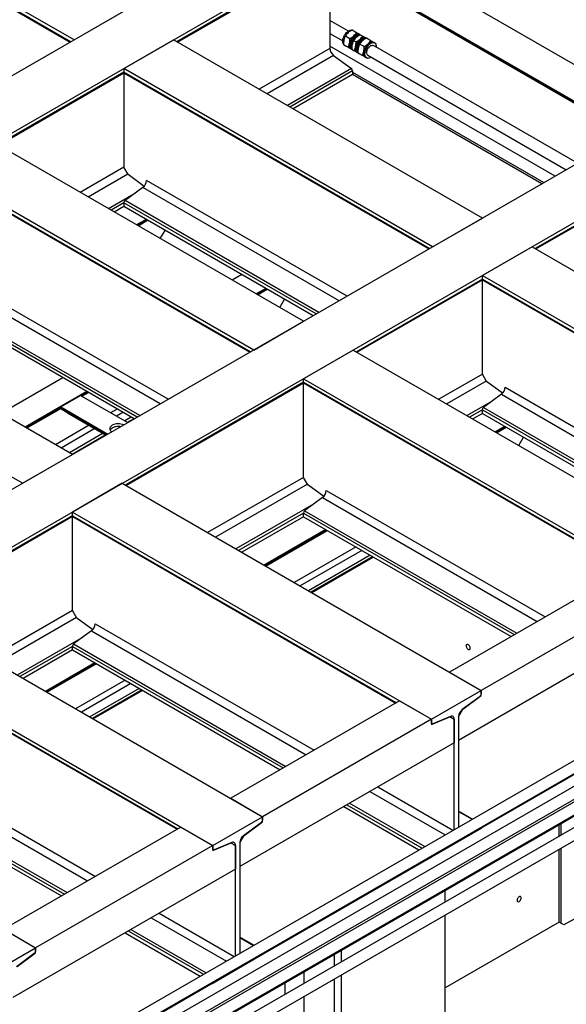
# Model space of a CAD drawing. Header units: millimetres. Extents: x 0 to 25230, y 0 to 17820.
# Tile 85 of 214: x 10017 to 10987, y 11532 to 13281. Entities that reach past the tile are written whole.
import ezdxf

# ---------------------------------------------------------------- set-up
doc = ezdxf.new("R2010")
doc.units = ezdxf.units.MM
doc.linetypes.add('SLD-Sólida', pattern=[0])
doc.layers.add('REFERÊNCIAS', color=9, linetype='SLD-Sólida')

msp = doc.modelspace()

# ---------------------------------------------------------------- linework, layer by layer
at = {"color": 7, "linetype": 'SLD-Sólida', "lineweight": 25, "ltscale": 30}
for p, q in [((10600.4, 13260.8), (10567.6, 13279.7)), ((10567.6, 13256.6), (10590.4, 13243.5)), ((10607, 13262.8), (10615, 13258.2)), ((10620.9, 13254.7), (10620.2, 13255.1)), ((10621.1, 13254.6), (10621.4, 13254.4)), ((10621.5, 13254.4), (10625.8, 13251.9)), ((10592, 13236.8), (10600, 13232.2)), ((10595.1, 13252.3), (10603.1, 13247.7)), ((10609.6, 13243.9), (10614, 13241.4)), ((10628.4, 13233.1), (10620.4, 13237.7)), ((10625.8, 13246.2), (10625.3, 13245.9)), ((10631.8, 13248.4), (10631.1, 13248.9)), ((10640.3, 13243.6), (10632.3, 13248.2)), ((10647.4, 13239.4), (10645.5, 13240.5)), ((10648.9, 13238.5), (10648.9, 13237.9)), ((10967.3, 13003.3), (10567.6, 13234)), ((10593.5, 13235.9), (10595.4, 13234.8)), ((10600.6, 13231.8), (10608.6, 13227.2)), ((10605.3, 13229.1), (10605.9, 13228.8)), ((10606.4, 13228.4), (10610.8, 13225.9)), ((10608.6, 13227.2), (10607.8, 13227.6)), ((10609.1, 13226.9), (10609.8, 13226.5)), ((10615.1, 13223.4), (10619.4, 13220.9)), ((10615.7, 13229.4), (10615.7, 13228.7)), ((10616.1, 13222.9), (10616.8, 13222.4)), ((10625.2, 13217.6), (10617.2, 13222.2)), ((10619.4, 13220.9), (10618.6, 13221.4)), ((10620, 13220.6), (10620.6, 13220.2)), ((11006.9, 13026.1), (10644.9, 13235.1)), ((10633.9, 13212.6), (10625.9, 13217.2)), ((10630.5, 13214.5), (10632.4, 13213.5)), ((10634.5, 13213), (10633.9, 13212.6)), ((10634.9, 13217.8), (10986.9, 13014.6)), ((10608, 13187.6), (10947.3, 12991.7)), ((11217.4, 12090.4), (10130.7, 11463.1)), ((10150.7, 11451.6), (11227.4, 12073.1)), ((11257, 12067.6), (10170.3, 11440.2)), ((10181.3, 11423.5), (11267, 12050.2)), ((11217.4, 12016.9), (10229.5, 11446.7)), ((10239.5, 11429.3), (11227.4, 11999.6)), ((11257, 11994.1), (10307.7, 11446.1)), ((10317.7, 11428.7), (11267, 11976.7))]:
    msp.add_line(p, q, dxfattribs=at)
at = {"color": 7, "linetype": 'SLD-Sólida', "lineweight": 25, "ltscale": 30, "flags": 128}
for points in [[(10591.9, 13237.4), (10591.6, 13237.7), (10591, 13239.1), (10590.6, 13240.6), (10590.4, 13242.4), (10590.5, 13244.3), (10590.8, 13246.3), (10591.3, 13248.4), (10592.1, 13250.5), (10593.1, 13252.6), (10594.3, 13254.5), (10595.6, 13256.4), (10597.1, 13258), (10598.7, 13259.5), (10600.3, 13260.7), (10601.9, 13261.6), (10603.5, 13262.2), (10605, 13262.6), (10606.5, 13262.6), (10606.5, 13262.5)], [(10606.4, 13228.5), (10606, 13228.7), (10604.9, 13229.5), (10604, 13230.6), (10603.4, 13231.9), (10602.9, 13233.5), (10602.8, 13235.3), (10602.8, 13237.2), (10603.2, 13239.2), (10603.7, 13241.3), (10604.5, 13243.4), (10605.5, 13245.4), (10606.7, 13247.4), (10608, 13249.2), (10609.5, 13250.9), (10611, 13252.4), (10612.6, 13253.6), (10614.3, 13254.5), (10615.9, 13255.1), (10617.4, 13255.4), (10618.9, 13255.4), (10620.2, 13255.1), (10621.3, 13254.4), (10621.4, 13254.4)], [(10606.2, 13229.4), (10605.9, 13229.6), (10604.9, 13230.5), (10604.1, 13231.7), (10603.6, 13233.1), (10603.3, 13234.7), (10603.3, 13236.6), (10603.5, 13238.5), (10603.9, 13240.5), (10604.6, 13242.6), (10605.5, 13244.6), (10606.6, 13246.5), (10607.9, 13248.4), (10609.3, 13250.1), (10610.8, 13251.5), (10612.3, 13252.8), (10613.9, 13253.7), (10615.5, 13254.4), (10617, 13254.7), (10618.4, 13254.8), (10619.7, 13254.5), (10620.5, 13254.1)], [(10620.3, 13255.1), (10619.2, 13255.6), (10618.1, 13255.8), (10616.8, 13255.8), (10615.5, 13255.5), (10614.1, 13255.1), (10612.8, 13254.4), (10611.4, 13253.5), (10610, 13252.4)], [(10602.5, 13239.4), (10602.2, 13237.7), (10602.1, 13236), (10602.2, 13234.5), (10602.5, 13233), (10602.9, 13231.8), (10603.6, 13230.7), (10604.3, 13229.8), (10605.2, 13229.1)], [(10606.4, 13229.7), (10605.8, 13230.7), (10605.3, 13232.1), (10605, 13233.8), (10605, 13235.6), (10605.2, 13237.5), (10605.6, 13239.5), (10606.3, 13241.6), (10607.2, 13243.6), (10608.3, 13245.6), (10609.6, 13247.4), (10611, 13249.1), (10612.5, 13250.5), (10614, 13251.8), (10615.6, 13252.7), (10617.2, 13253.4), (10618.7, 13253.8), (10620.1, 13253.8), (10620.2, 13253.8)], [(10606.4, 13230.4), (10606.1, 13231.7), (10605.9, 13233.4), (10606, 13235.3), (10606.3, 13237.4), (10606.9, 13239.4), (10607.7, 13241.5), (10608.7, 13243.6), (10609.9, 13245.6), (10611.2, 13247.4), (10612.7, 13249.1), (10614.2, 13250.5), (10615.8, 13251.7), (10617.4, 13252.6), (10619, 13253.3), (10619.6, 13253.4)], [(10632.2, 13248.2), (10631.1, 13248.8), (10629.8, 13249.1), (10628.4, 13249.1), (10626.8, 13248.8), (10625.2, 13248.1), (10623.6, 13247.2), (10622, 13246), (10620.4, 13244.6), (10619, 13242.9), (10617.6, 13241.1), (10616.5, 13239.1), (10615.5, 13237), (10614.7, 13235), (10614.1, 13232.9), (10613.8, 13230.8), (10613.7, 13228.9), (10613.9, 13227.2), (10614.3, 13225.6), (10615, 13224.3), (10615.8, 13223.2), (10616.9, 13222.4), (10617.2, 13222.2)], [(10615.1, 13227.2), (10614.8, 13228.8), (10614.8, 13230.6), (10615, 13232.5), (10615.5, 13234.4), (10616.1, 13236.4), (10617, 13238.4), (10618.1, 13240.3), (10619.4, 13242), (10620.8, 13243.6), (10622.2, 13245), (10623.8, 13246.1), (10625.3, 13247), (10626.8, 13247.5), (10628.3, 13247.8), (10629.6, 13247.7), (10630, 13247.6)], [(10631, 13247.6), (10630.9, 13247.6), (10629.4, 13247.6), (10627.9, 13247.2), (10626.4, 13246.5), (10624.8, 13245.6), (10623.2, 13244.3), (10621.7, 13242.9), (10620.3, 13241.2), (10619.1, 13239.3), (10618, 13237.4), (10617.1, 13235.4), (10616.4, 13233.3), (10615.9, 13231.3), (10615.7, 13229.4), (10615.8, 13227.6), (10616.1, 13225.9)], [(10629.9, 13246.9), (10629.2, 13246.7), (10627.6, 13245.9), (10626, 13244.8), (10624.4, 13243.5), (10622.9, 13241.9), (10621.5, 13240.2), (10620.2, 13238.3), (10619.1, 13236.2), (10618.2, 13234.2), (10617.6, 13232.1), (10617.1, 13230), (10616.9, 13228), (10617, 13226.2), (10617.3, 13224.5)], [(10620.8, 13246.1), (10622.2, 13247.2), (10623.6, 13248.1), (10624.9, 13248.8), (10626.3, 13249.3), (10627.6, 13249.5), (10628.9, 13249.5), (10630, 13249.3), (10631.1, 13248.9)], [(10650.5, 13231.9), (10650.5, 13233), (10650.3, 13234.7), (10649.9, 13236.3), (10649.2, 13237.6), (10648.4, 13238.7), (10647.3, 13239.5), (10646.1, 13240), (10644.7, 13240.1), (10643.2, 13240), (10641.6, 13239.5), (10640, 13238.7), (10638.3, 13237.7), (10636.8, 13236.3), (10635.2, 13234.8), (10633.8, 13233), (10632.6, 13231.1), (10631.5, 13229.1), (10630.6, 13227), (10629.9, 13224.9), (10629.5, 13222.9), (10629.3, 13220.9), (10629.3, 13219), (10629.6, 13217.4), (10629.6, 13217.4)], [(10645.5, 13240.5), (10644.5, 13241), (10643.3, 13241.2), (10642.1, 13241.2), (10640.8, 13240.9), (10639.4, 13240.5), (10638, 13239.8), (10636.7, 13238.9), (10635.3, 13237.8)], [(10616, 13222.9), (10615.1, 13223.6), (10614.4, 13224.5), (10613.7, 13225.5), (10613.3, 13226.8), (10613, 13228.2), (10612.9, 13229.8), (10613, 13231.4), (10613.3, 13233.1)], [(10616.1, 13225.9), (10616.6, 13224.5), (10617.2, 13223.4)], [(10627.8, 13224.8), (10627.5, 13223.1), (10627.4, 13221.4), (10627.5, 13219.9), (10627.8, 13218.4), (10628.2, 13217.2), (10628.8, 13216.1), (10629.6, 13215.2), (10630.5, 13214.5)], [(10633.1, 13220.4), (10632.8, 13221.8), (10632.9, 13223.4), (10633.2, 13225.1), (10633.7, 13226.8), (10634.4, 13228.5), (10635.4, 13230.2), (10636.5, 13231.7), (10637.7, 13233), (10639.1, 13234.1), (10640.4, 13234.9), (10641.7, 13235.4), (10643, 13235.6), (10644.1, 13235.4), (10644.9, 13235.1)], [(10629.6, 13217.4), (10630.2, 13215.9), (10630.9, 13214.7), (10631.9, 13213.8), (10633.1, 13213.1), (10634.4, 13212.8), (10635.8, 13212.8), (10637.4, 13213.1), (10639, 13213.7), (10640.5, 13214.6)]]:
    msp.add_lwpolyline(points, dxfattribs=at)
at = {"color": 7, "linetype": 'SLD-Sólida', "lineweight": 25, "ltscale": 900}
for centre, radius, start, end in [((10626.6, 13234.1), 24.6, 132.2444, 167.6987), ((10626.9, 13234), 20.9, 124.156, 175.8494), ((10637.4, 13227.9), 24.6, 132.2444, 167.6987), ((10636.3, 13228.5), 20.6, 122.3259, 177.6795), ((10651.9, 13219.5), 24.6, 132.2444, 167.6987), ((10620.9, 13228.6), 5.97, 193.1238, 224.2218), ((10637, 13221.3), 4.08, 192.0795, 238.0536)]:
    msp.add_arc(centre, radius, start, end, dxfattribs=at)
at = {"color": 7, "linetype": 'SLD-Sólida', "lineweight": 25, "ltscale": 30}
for points, knots in [([(10600.1, 13258.1), (10599.1, 13257.1), (10597.2, 13255.3), (10595.8, 13253.2), (10595.1, 13252.3)], [0, 0, 0, 0, 0.535251, 1, 1, 1, 1]), ([(10607, 13262.8), (10606.2, 13262.4), (10604.8, 13261.5), (10602.4, 13260), (10601, 13258.8), (10600.1, 13258.1)], [0, 0, 0, 0, 0.303074, 0.582113, 1, 1, 1, 1]), ([(10610, 13252.4), (10611, 13253.4), (10612.9, 13255.2), (10614.3, 13257.2), (10615, 13258.2)], [0, 0, 0, 0, 0.535251, 1, 1, 1, 1]), ([(10621.5, 13254.4), (10620.7, 13254), (10619.3, 13253.2), (10616.9, 13251.6), (10615.5, 13250.4), (10614.6, 13249.7)], [0, 0, 0, 0, 0.303074, 0.582113, 1, 1, 1, 1]), ([(10615, 13258.2), (10615.6, 13257.8), (10616.7, 13257.2), (10618.5, 13256.1), (10619.6, 13255.5), (10620.3, 13255.1)], [0, 0, 0, 0, 0.3030737, 0.5821129, 1, 1, 1, 1]), ([(10592.6, 13245.1), (10592.4, 13243.7), (10591.9, 13241), (10592, 13238.1), (10592, 13236.8)], [0, 0, 0, 0, 0.535251, 1, 1, 1, 1]), ([(10592, 13236.8), (10592.2, 13236.6), (10592.7, 13236.4), (10593.8, 13235.7), (10594.8, 13235.2), (10595.3, 13234.8)], [0, 0, 0, 0, 0.303074, 0.582113, 1, 1, 1, 1]), ([(10595.1, 13252.3), (10594.8, 13251.6), (10594.2, 13250.3), (10593.3, 13248), (10592.9, 13246.2), (10592.6, 13245.1)], [0, 0, 0, 0, 0.303074, 0.582113, 1, 1, 1, 1]), ([(10600, 13232.2), (10600.3, 13232.9), (10600.9, 13234.1), (10601.8, 13236.5), (10602.2, 13238.3), (10602.5, 13239.4)], [0, 0, 0, 0, 0.303074, 0.582113, 1, 1, 1, 1]), ([(10602.5, 13239.4), (10602.7, 13240.8), (10603.2, 13243.5), (10603.2, 13246.4), (10603.1, 13247.7)], [0, 0, 0, 0, 0.535251, 1, 1, 1, 1]), ([(10603.1, 13247.7), (10603.9, 13248.1), (10605.3, 13248.9), (10607.7, 13250.4), (10609.1, 13251.6), (10610, 13252.4)], [0, 0, 0, 0, 0.303074, 0.582113, 1, 1, 1, 1]), ([(10607.1, 13236.7), (10606.9, 13235.3), (10606.4, 13232.6), (10606.4, 13229.8), (10606.4, 13228.4)], [0, 0, 0, 0, 0.535251, 1, 1, 1, 1]), ([(10609.6, 13243.9), (10609.3, 13243.3), (10608.7, 13242), (10607.8, 13239.6), (10607.3, 13237.8), (10607.1, 13236.7)], [0, 0, 0, 0, 0.303074, 0.582113, 1, 1, 1, 1]), ([(10614.6, 13249.7), (10613.6, 13248.7), (10611.7, 13246.9), (10610.3, 13244.9), (10609.6, 13243.9)], [0, 0, 0, 0, 0.535251, 1, 1, 1, 1]), ([(10613.3, 13233.1), (10613.5, 13234.6), (10614, 13237.3), (10614, 13240.1), (10614, 13241.4)], [0, 0, 0, 0, 0.535251, 1, 1, 1, 1]), ([(10614, 13241.4), (10614.7, 13241.9), (10616.1, 13242.7), (10618.5, 13244.2), (10619.9, 13245.4), (10620.8, 13246.1)], [0, 0, 0, 0, 0.303074, 0.582113, 1, 1, 1, 1]), ([(10620.4, 13237.7), (10620.1, 13237), (10619.5, 13235.7), (10618.6, 13233.4), (10618.1, 13231.6), (10617.9, 13230.5)], [0, 0, 0, 0, 0.303074, 0.582113, 1, 1, 1, 1]), ([(10625.4, 13243.5), (10624.4, 13242.5), (10622.5, 13240.7), (10621.1, 13238.6), (10620.4, 13237.7)], [0, 0, 0, 0, 0.535251, 1, 1, 1, 1]), ([(10620.8, 13246.1), (10621.8, 13247.1), (10623.7, 13249), (10625.1, 13251), (10625.8, 13251.9)], [0, 0, 0, 0, 0.535251, 1, 1, 1, 1]), ([(10632.3, 13248.2), (10631.5, 13247.8), (10630.1, 13246.9), (10627.7, 13245.4), (10626.3, 13244.2), (10625.4, 13243.5)], [0, 0, 0, 0, 0.303074, 0.582113, 1, 1, 1, 1]), ([(10625.8, 13251.9), (10626.4, 13251.6), (10627.5, 13250.9), (10629.3, 13249.9), (10630.4, 13249.2), (10631.1, 13248.9)], [0, 0, 0, 0, 0.303074, 0.582113, 1, 1, 1, 1]), ([(10628.4, 13233.1), (10629.2, 13233.5), (10630.6, 13234.3), (10633, 13235.9), (10634.4, 13237.1), (10635.3, 13237.8)], [0, 0, 0, 0, 0.3030737, 0.5821129, 1, 1, 1, 1]), ([(10635.3, 13237.8), (10636.3, 13238.8), (10638.2, 13240.6), (10639.6, 13242.6), (10640.3, 13243.6)], [0, 0, 0, 0, 0.535251, 1, 1, 1, 1]), ([(10640.3, 13243.6), (10640.9, 13243.2), (10642, 13242.6), (10643.8, 13241.5), (10644.9, 13240.9), (10645.5, 13240.5)], [0, 0, 0, 0, 0.303074, 0.582113, 1, 1, 1, 1]), ([(10647.3, 13239.5), (10647.4, 13239.4), (10648.1, 13239), (10648.5, 13238.8), (10648.9, 13238.5)], [0, 0, 0, 0, 0.124156, 1, 1, 1, 1]), ([(10595.3, 13234.8), (10596.2, 13234.4), (10597.8, 13233.4), (10599.7, 13232.3), (10600.6, 13231.8)], [0, 0, 0, 0, 0.535251, 1, 1, 1, 1]), ([(10605.2, 13229.1), (10604.4, 13229.6), (10602.8, 13230.5), (10600.9, 13231.7), (10600, 13232.2)], [0, 0, 0, 0, 0.535251, 1, 1, 1, 1]), ([(10607, 13228.1), (10606.9, 13228.1), (10606.5, 13228.4), (10605.8, 13228.8), (10605.2, 13229.1)], [0, 0, 0, 0, 0.047578, 1, 1, 1, 1]), ([(10606.4, 13228.4), (10606.7, 13228.3), (10607.2, 13228), (10608.3, 13227.4), (10609.2, 13226.8), (10609.8, 13226.5)], [0, 0, 0, 0, 0.303074, 0.582113, 1, 1, 1, 1]), ([(10609.8, 13226.5), (10610.7, 13226), (10612.2, 13225.1), (10614.2, 13224), (10615.1, 13223.4)], [0, 0, 0, 0, 0.535251, 1, 1, 1, 1]), ([(10610.8, 13225.9), (10611.1, 13226.6), (10611.7, 13227.9), (10612.6, 13230.3), (10613, 13232.1), (10613.3, 13233.1)], [0, 0, 0, 0, 0.303074, 0.582113, 1, 1, 1, 1]), ([(10616, 13222.9), (10615.2, 13223.4), (10613.6, 13224.3), (10611.7, 13225.4), (10610.8, 13225.9)], [0, 0, 0, 0, 0.5352511, 1, 1, 1, 1]), ([(10617.8, 13221.9), (10617.7, 13221.9), (10617.3, 13222.2), (10616.6, 13222.5), (10616, 13222.9)], [0, 0, 0, 0, 0.047578, 1, 1, 1, 1]), ([(10617.9, 13230.5), (10617.7, 13229.1), (10617.2, 13226.4), (10617.2, 13223.5), (10617.2, 13222.2)], [0, 0, 0, 0, 0.535251, 1, 1, 1, 1]), ([(10617.2, 13222.2), (10617.5, 13222.1), (10618, 13221.8), (10619.1, 13221.1), (10620, 13220.6), (10620.6, 13220.3)], [0, 0, 0, 0, 0.303074, 0.582113, 1, 1, 1, 1]), ([(10620.6, 13220.3), (10621.5, 13219.8), (10623, 13218.9), (10625, 13217.7), (10625.9, 13217.2)], [0, 0, 0, 0, 0.535251, 1, 1, 1, 1]), ([(10625.2, 13217.6), (10625.6, 13218.3), (10626.2, 13219.6), (10627.1, 13221.9), (10627.5, 13223.7), (10627.8, 13224.8)], [0, 0, 0, 0, 0.3030737, 0.5821129, 1, 1, 1, 1]), ([(10627.8, 13224.8), (10628, 13226.2), (10628.5, 13228.9), (10628.4, 13231.8), (10628.4, 13233.1)], [0, 0, 0, 0, 0.535251, 1, 1, 1, 1]), ([(10630.5, 13214.5), (10629.7, 13215), (10628.1, 13215.9), (10626.2, 13217.1), (10625.2, 13217.6)], [0, 0, 0, 0, 0.535251, 1, 1, 1, 1]), ([(10633.9, 13212.6), (10633.6, 13212.7), (10633.1, 13213), (10632.1, 13213.6), (10631.1, 13214.2), (10630.5, 13214.5)], [0, 0, 0, 0, 0.303074, 0.582113, 1, 1, 1, 1])]:
    msp.add_open_spline(points, degree=3, knots=knots, dxfattribs=at)
at = {"layer": 'REFERÊNCIAS', "linetype": 'SLD-Sólida', "lineweight": 25, "ltscale": 30}
for p, q in [((10113.4, 13245.1), (9588.1, 13548.4)), ((10107.8, 13241.9), (9588.1, 13541.9)), ((9588.8, 13540.3), (10106.7, 13241.3)), ((10519.6, 13479.6), (5965.8, 10850.8)), ((10608, 13428.6), (6054.2, 10799.8)), ((10608, 13428.6), (11156, 13112.2)), ((10551.4, 13395.9), (11099.4, 13079.6)), ((10554.2, 13391.1), (10295.7, 13241.9)), ((10296.8, 13241.3), (10555.3, 13390.5)), ((10551.4, 13393.9), (11097.7, 13078.6)), ((10552.2, 13392.3), (11096.6, 13078)), ((10564.1, 13385.4), (11096.6, 13078)), ((10567.6, 13383.3), (10567.6, 13230.1)), ((10113.4, 13245.1), (10201.8, 13296.1)), ((10201.8, 13194.1), (10290.2, 13245.1)), ((10838.2, 12928.7), (10290.2, 13245.1)), ((10567.6, 13230.1), (10441.9, 13157.5)), ((10574.2, 13217.6), (10456, 13149.4)), ((10574.2, 13217.6), (10605.8, 13194.2)), ((10201.8, 13187.6), (9978.2, 13058.6)), ((9979.3, 13058), (10202, 13186.5)), ((10201.8, 13194.1), (10201.8, 13187.6)), ((10749.8, 12877.7), (10201.8, 13194.1)), ((10744.2, 12874.5), (10201.8, 13187.6)), ((10201.8, 13186.4), (10201.8, 13018.9)), ((10202.5, 13186), (10743.1, 12873.9)), ((10605.8, 13194.2), (10492.1, 13128.5)), ((10608, 13190.1), (10496.7, 13125.8)), ((10608, 13190.1), (10608, 13183.6)), ((10608, 13183.6), (10502.3, 13122.6)), ((10943.8, 12989.7), (10608, 13183.6)), ((11156, 13112.2), (6602.2, 10483.4)), ((10520.7, 12745.5), (9972.7, 13061.8)), ((11244.4, 13061.2), (6690.6, 10432.4)), ((10432.3, 12694.4), (9884.3, 13010.8)), ((10201.8, 13018.9), (10124.4, 12974.2)), ((10209.3, 13005.8), (10201.8, 13018.9)), ((11190.6, 13023.7), (10932.1, 12874.5)), ((10933.2, 12873.9), (11191.7, 13023.1)), ((10426.7, 12691.2), (9884.3, 13004.3)), ((9885, 13002.7), (10425.6, 12690.6)), ((10208.8, 13006.7), (10138.5, 12966.1)), ((10237.7, 12985), (10209.3, 13005.8)), ((10598.1, 12790.1), (10242.1, 12995.6)), ((10235.6, 12983.1), (10203.9, 12959.7)), ((10583.9, 12782), (10235.6, 12983.1)), ((10219.4, 12971.1), (10174.6, 12945.3)), ((10547.9, 12761.2), (10203.9, 12959.7)), ((10201.8, 12955.6), (10179.2, 12942.6)), ((10201.8, 12949.1), (10184.8, 12939.3)), ((10201.8, 12955.6), (10201.8, 12949.1)), ((10543.2, 12758.5), (10201.8, 12955.6)), ((10537.6, 12755.2), (10201.8, 12949.1)), ((10241.4, 12926.2), (10224.5, 12916.4)), ((10243.1, 12925.3), (10226.1, 12915.5)), ((10227.2, 12914.9), (10244.1, 12924.7)), ((10749.8, 12877.7), (10838.2, 12928.7)), ((10266.4, 12892.2), (10274.9, 12906.9)), ((10926.5, 12877.7), (10838.2, 12826.7)), ((10926.5, 12877.7), (11563.9, 12509.8)), ((10110.5, 12508.7), (9562.5, 12825.1)), ((10411.2, 12828.2), (10394.2, 12818.5)), ((10838.2, 12820.2), (10614.6, 12691.2)), ((10615.7, 12690.6), (10838.4, 12819.2)), ((10838.2, 12820.2), (10838.2, 12826.7)), ((10838.2, 12826.7), (11475.5, 12458.8)), ((10838.2, 12820.2), (11413.4, 12488.2)), ((10838.2, 12651.5), (10838.2, 12819)), ((10838.9, 12818.6), (11412.3, 12487.6)), ((10266.4, 12598.7), (9918.1, 12799.8)), ((10280.6, 12606.9), (9924.6, 12812.3)), ((10453.6, 12803.7), (10436.6, 12794)), ((10455.2, 12802.8), (10438.3, 12793)), ((10439.3, 12792.4), (10456.2, 12802.2)), ((10478.5, 12769.8), (10487, 12784.5)), ((10022.2, 12457.7), (9474.1, 12774)), ((10225.7, 12575.2), (9884.3, 12772.3)), ((10220.1, 12572), (9884.3, 12765.8)), ((10230.4, 12577.9), (9886.4, 12776.4)), ((10432.3, 12694.4), (10520.7, 12745.5)), ((10609.1, 12694.4), (10520.7, 12643.4)), ((10609.1, 12694.4), (11246.4, 12326.5)), ((10093.7, 12644.9), (9984.1, 12581.7)), ((10520.7, 12637), (10520.7, 12643.4)), ((10520.7, 12643.4), (11158, 12275.5)), ((10838.2, 12651.5), (10760.8, 12606.9)), ((10845.7, 12638.4), (10838.2, 12651.5)), ((10520.7, 12637), (10204.5, 12454.4)), ((10205.6, 12453.8), (10520.9, 12635.9)), ((10520.7, 12637), (11095.9, 12304.9)), ((10520.7, 12468.2), (10520.7, 12635.7)), ((10521.4, 12635.3), (11094.8, 12304.3)), ((10845.2, 12639.3), (10774.9, 12598.7)), ((10874.1, 12617.6), (10845.7, 12638.4)), ((10878.5, 12628.2), (11267.2, 12403.8)), ((10136.1, 12620.5), (10026.5, 12557.2)), ((10089.8, 12593.3), (10125.1, 12613.7)), ((10125.1, 12613.7), (10208.8, 12565.4)), ((10137.7, 12619.5), (10126.4, 12613)), ((10127.4, 12612.4), (10138.8, 12618.9)), ((10872, 12615.7), (10840.3, 12592.3)), ((10872, 12615.7), (11253.1, 12395.7)), ((10089.8, 12591.8), (10028.1, 12556.3)), ((10029.2, 12555.7), (10089.8, 12590.7)), ((10089.8, 12593.3), (10173.4, 12545)), ((10089.8, 12593.3), (10089.8, 12591.3)), ((10089.8, 12591.3), (10171.7, 12544)), ((10090.5, 12589.7), (10170.6, 12543.4)), ((10855.8, 12603.7), (10811, 12577.9)), ((10840.3, 12592.3), (11217, 12374.8)), ((10101.8, 12583.1), (10170.6, 12543.4)), ((10189.7, 12589.5), (10178.4, 12583)), ((10200, 12583.5), (10188.7, 12577)), ((10214.7, 12575), (10203.4, 12568.5)), ((10219.3, 12572.4), (10208, 12565.9)), ((10838.2, 12588.2), (10815.6, 12575.2)), ((10838.2, 12581.7), (10821.2, 12572)), ((10838.2, 12581.7), (10838.2, 12588.2)), ((10838.2, 12588.2), (11212.4, 12372.2)), ((10838.2, 12581.7), (11206.8, 12368.9)), ((10140.3, 12560.9), (10080.2, 12526.2)), ((10150.6, 12555), (10090.5, 12520.3)), ((10877.8, 12558.8), (10860.9, 12549)), ((10879.5, 12557.9), (10862.5, 12548.1)), ((10863.6, 12547.5), (10880.5, 12557.3)), ((10165.3, 12546.5), (10105.2, 12511.8)), ((10169.9, 12543.8), (10109.8, 12509.1)), ((10902.8, 12524.9), (10911.3, 12539.5)), ((10022.2, 12457.7), (10110.5, 12508.7)), ((10520.7, 12468.2), (10350.6, 12370.1)), ((10528.2, 12455.1), (10520.7, 12468.2)), ((10198.9, 12457.7), (10110.5, 12406.6)), ((10198.9, 12457.7), (10836.3, 12089.7)), ((10527.7, 12456), (10364.8, 12361.9)), ((10556.6, 12434.4), (10528.2, 12455.1)), ((10554.5, 12432.4), (10522.8, 12409)), ((10554.5, 12432.4), (10935.6, 12212.4)), ((10561, 12444.9), (10949.7, 12220.5)), ((10538.3, 12420.5), (10400.8, 12341.1)), ((10110.5, 12400.2), (9816.3, 12230.3)), ((9817.4, 12229.7), (10110.8, 12399.1)), ((10110.5, 12406.6), (10747.9, 12038.7)), ((10110.5, 12400.2), (10110.5, 12406.6)), ((10110.5, 12400.2), (10685.7, 12068.1)), ((10110.5, 12231.5), (10110.5, 12399)), ((10111.3, 12398.6), (10684.7, 12067.5)), ((10520.7, 12404.9), (10405.5, 12338.4)), ((10520.7, 12398.4), (10411.1, 12335.2)), ((10520.7, 12398.4), (10520.7, 12404.9)), ((10520.7, 12404.9), (10894.9, 12188.9)), ((10520.7, 12398.4), (10889.3, 12185.6)), ((10522.8, 12409), (10899.5, 12191.6)), ((10560.4, 12375.5), (10450.8, 12312.3)), ((10562, 12374.6), (10452.4, 12311.3)), ((10453.4, 12310.7), (10563, 12374)), ((10614, 12344.6), (10504.4, 12281.3)), ((10624.3, 12338.6), (10514.7, 12275.4)), ((10639, 12330.1), (10529.4, 12266.9)), ((10643.6, 12327.5), (10534, 12264.2)), ((10645.2, 12326.5), (10535.7, 12263.3)), ((11101.4, 12308.1), (10779.7, 12122.4)), ((11158, 12275.5), (10836.3, 12089.7)), ((9810.7, 12233.6), (10448.1, 11865.6)), ((10110.5, 12231.5), (9962.4, 12146)), ((10118.1, 12218.4), (10110.5, 12231.5)), ((11198.4, 12233.5), (10795.9, 12001.1)), ((10117.6, 12219.2), (9976.6, 12137.8)), ((10146.5, 12197.6), (10118.1, 12218.4)), ((10150.9, 12208.2), (10539.6, 11983.8)), ((10144.3, 12195.7), (10112.7, 12172.3)), ((10144.3, 12195.7), (10525.5, 11975.6)), ((9722.3, 12182.5), (10359.7, 11814.6)), ((9722.3, 12176.1), (10297.5, 11844)), ((9723.1, 12174.5), (10296.5, 11843.4)), ((10128.2, 12183.7), (10012.6, 12117)), ((10112.7, 12172.3), (10489.4, 11954.8)), ((10110.5, 12168.1), (10017.3, 12114.3)), ((10110.5, 12161.7), (10022.9, 12111.1)), ((10110.5, 12161.7), (10110.5, 12168.1)), ((10110.5, 12168.1), (10484.8, 11952.1)), ((10110.5, 12161.7), (10479.2, 11948.9)), ((10150.2, 12138.8), (10062.6, 12088.2)), ((10151.9, 12137.8), (10064.2, 12087.2)), ((10065.2, 12086.6), (10152.9, 12137.2)), ((10779.7, 12122.4), (10836.3, 12089.7)), ((10203.9, 12107.8), (10116.2, 12057.2)), ((10214.2, 12101.9), (10126.5, 12051.3)), ((10228.9, 12093.4), (10141.2, 12042.8)), ((10233.5, 12090.7), (10145.8, 12040.1)), ((10235.1, 12089.8), (10147.4, 12039.2)), ((10747.9, 12038.7), (10836.3, 12089.7)), ((10836.3, 12080.7), (10836.3, 12089.7)), ((10836.3, 12089.7), (10836.3, 12083.3)), ((10691.3, 12071.4), (10391.5, 11898.3)), ((10691.3, 12071.4), (10747.9, 12038.7)), ((10834.1, 12079.2), (10802.5, 12055.8)), ((10803.5, 12056.5), (10836.3, 12080.7)), ((10835.7, 12081), (10836.3, 12080.7)), ((10795.9, 12043.2), (10803.5, 12056.5)), ((10803.5, 12056.5), (10803.5, 12056.5)), ((10747.9, 12038.7), (10448.1, 11865.6)), ((10747.9, 12029.6), (10780.6, 12043.2)), ((10747.9, 12038.7), (10747.9, 12029.6)), ((10747.9, 12032.3), (10747.9, 12038.7)), ((10747.9, 12031.1), (10748.6, 12030.6)), ((10781.7, 12043.8), (10750.1, 12030.6)), ((10780.5, 12043.3), (10780.6, 12043.2)), ((10780.5, 12043.3), (10788.3, 12038.8)), ((10780.6, 12043.2), (10788.3, 12038.8)), ((10788.3, 12038.8), (10788.3, 11996.7)), ((10788.3, 11842.7), (10788.3, 12038.8)), ((10795.9, 12043.2), (10795.9, 12001.1)), ((10795.9, 12043.2), (10795.9, 11847.1)), ((11157.8, 12030.6), (10836.3, 11845)), ((9407.7, 12000.9), (10045, 11633)), ((10788.3, 11996.7), (10407.7, 11777)), ((9762.7, 11984.1), (10151.4, 11759.7)), ((9756.1, 11971.5), (10137.3, 11751.5)), ((11186.5, 11973.7), (10239.4, 11426.9)), ((9722.3, 11944), (10096.5, 11728)), ((9724.5, 11948.2), (10101.2, 11730.7)), ((9722.3, 11937.6), (10091, 11724.8)), ((10638.6, 11910.3), (10772, 11833.3)), ((10652.8, 11918.5), (10786.1, 11841.5)), ((10391.5, 11898.3), (10448.1, 11865.6)), ((10592.3, 11883.6), (10725.7, 11806.6)), ((10597.9, 11886.8), (10731.3, 11809.8)), ((10602.6, 11889.5), (10735.9, 11812.5)), ((10820.7, 11861.4), (10795.9, 11875.7)), ((10795.9, 11874.9), (10820, 11861)), ((10359.7, 11814.6), (10448.1, 11865.6)), ((10415.3, 11832.4), (10448.1, 11856.6)), ((10447.5, 11856.9), (10448.1, 11856.6)), ((10448.1, 11856.6), (10448.1, 11865.6)), ((10448.1, 11865.6), (10448.1, 11859.2)), ((10303.1, 11847.3), (9988.5, 11665.6)), ((10303.1, 11847.3), (10359.7, 11814.6)), ((10445.9, 11855.1), (10414.3, 11831.7)), ((10836.3, 11844.8), (10747.9, 11793.8)), ((10836.3, 11847.3), (10836.3, 11844.8)), ((10974.3, 11830.9), (10974.3, 11851.2)), ((10977.9, 11833), (10977.9, 11853.2)), ((10407.7, 11819.1), (10415.3, 11832.4)), ((10415.3, 11832.4), (10415.3, 11832.4)), ((10359.7, 11814.6), (10045, 11633)), ((10359.7, 11805.5), (10392.4, 11819.1)), ((10359.7, 11814.6), (10359.7, 11805.5)), ((10359.7, 11808.2), (10359.7, 11814.6)), ((10359.7, 11807), (10360.4, 11806.5)), ((10393.5, 11819.7), (10361.9, 11806.5)), ((10392.3, 11819.2), (10392.4, 11819.1)), ((10392.3, 11819.2), (10400.1, 11814.7)), ((10392.4, 11819.1), (10400.1, 11814.7)), ((10400.1, 11814.7), (10400.1, 11772.6)), ((10400.1, 11618.6), (10400.1, 11814.7)), ((10407.7, 11819.1), (10407.7, 11777)), ((10407.7, 11819.1), (10407.7, 11623)), ((10974.3, 11678.4), (10974.3, 11807.8)), ((10977.9, 11676.4), (10977.9, 11809.9)), ((10747.7, 11793.9), (10448.1, 11620.9)), ((10745.7, 11795), (10747.9, 11793.8)), ((10747.9, 11793.8), (10747.9, 11796.3)), ((10400.1, 11772.6), (10004.7, 11544.3)), ((10588.3, 11628.7), (10772.1, 11734.8)), ((10772.1, 11714.2), (10772.1, 11734.8)), ((11030.9, 11699.7), (10982.8, 11673.5)), ((10250.4, 11686.2), (10383.8, 11609.2)), ((10264.6, 11694.4), (10397.9, 11617.4)), ((10772.1, 11253.9), (10772.1, 11691.1)), ((9988.5, 11665.6), (10045, 11633)), ((10214.4, 11665.4), (10347.7, 11588.4)), ((10974.3, 11678.4), (10772.1, 11561.7)), ((10982.8, 11673.5), (10974.3, 11678.4)), ((10204.1, 11659.5), (10337.5, 11582.5)), ((10209.7, 11662.7), (10343.1, 11585.7)), ((10432.5, 11637.3), (10407.7, 11651.6)), ((10407.7, 11650.8), (10431.8, 11636.9)), ((9956.6, 11581.9), (10045, 11633)), ((10045, 11623.9), (10045, 11633)), ((10045, 11633), (10045, 11626.5)), ((10588.3, 11608), (10588.3, 11628.7)), ((10042.9, 11622.4), (10011.2, 11599)), ((10012.3, 11599.7), (10045, 11623.9)), ((10044.4, 11624.2), (10045, 11623.9)), ((10448.1, 11620.7), (10359.7, 11569.6)), ((10448.1, 11623.2), (10448.1, 11620.7)), ((10575.9, 11600.9), (10575.9, 11621.2)), ((10522.2, 11569.9), (10522.2, 11590.1)), ((10575.9, 11250.4), (10575.9, 11577.8)), ((10588.3, 11147.7), (10588.3, 11584.9)), ((10359.5, 11569.7), (10152.8, 11450.4)), ((10357.5, 11570.9), (10359.7, 11569.6)), ((10359.7, 11569.6), (10359.7, 11572.2)), ((10488.2, 11550.3), (10488.2, 11570.6)), ((10522.2, 11383.5), (10522.2, 11546.8))]:
    msp.add_line(p, q, dxfattribs=at)
at = {"layer": 'REFERÊNCIAS', "linetype": 'SLD-Sólida', "lineweight": 25, "ltscale": 30, "flags": 128}
for points in [[(10101.8, 12583.1), (10101.8, 12583.1), (10101.7, 12583.2)], [(10181.3, 12560.9), (10179.8, 12559.9), (10178.6, 12558.7), (10177.7, 12557.5), (10177.2, 12556.2), (10177, 12554.9), (10177.1, 12553.6), (10177.6, 12552.3), (10178.4, 12551), (10179.5, 12549.9), (10180.5, 12549.1)], [(10196.2, 12558.1), (10194.5, 12558.4), (10192.2, 12558.5), (10189.9, 12558.4), (10187.7, 12558.1), (10185.6, 12557.7), (10183.6, 12557), (10181.8, 12556.2), (10180.2, 12555.2), (10178.9, 12554.1), (10177.9, 12552.9), (10177.6, 12552.3)], [(10809.5, 12169.1), (10809.7, 12167.9), (10810, 12166.7), (10810.7, 12165.4), (10811.5, 12164.3), (10812.4, 12163.4), (10813.4, 12162.7), (10814.3, 12162.4), (10815.2, 12162.4), (10815.9, 12162.8), (10816.4, 12163.5), (10816.7, 12164.4), (10816.7, 12165.5), (10816.4, 12166.8), (10815.9, 12168.1), (10815.2, 12169.2), (10814.3, 12170.3), (10813.4, 12171.1), (10812.4, 12171.5), (10811.5, 12171.7), (10810.7, 12171.5), (10810, 12171), (10809.7, 12170.2), (10809.5, 12169.1)], [(10750.1, 12030.6), (10749.6, 12030.5), (10749.2, 12030.5), (10748.8, 12030.5), (10748.5, 12030.7), (10748.2, 12031), (10748.1, 12031.3), (10747.9, 12031.8), (10747.9, 12032.3)], [(10788.3, 12038.8), (10788.1, 12040.3), (10787.8, 12041.6), (10787.2, 12042.7), (10786.4, 12043.5), (10785.4, 12044.1), (10784.3, 12044.3), (10783, 12044.2), (10781.7, 12043.8)], [(10361.9, 11806.5), (10361.4, 11806.4), (10361, 11806.4), (10360.6, 11806.4), (10360.3, 11806.6), (10360, 11806.9), (10359.9, 11807.2), (10359.7, 11807.7), (10359.7, 11808.2)], [(10400.1, 11814.7), (10399.9, 11816.2), (10399.6, 11817.5), (10399, 11818.6), (10398.2, 11819.4), (10397.2, 11820), (10396.1, 11820.2), (10394.8, 11820.1), (10393.5, 11819.7)], [(10907.2, 11721.3), (10907.1, 11722.4), (10906.7, 11723.2), (10906.1, 11723.7), (10905.3, 11723.9), (10904.4, 11723.8), (10903.4, 11723.3), (10902.4, 11722.5), (10901.6, 11721.5), (10900.8, 11720.3), (10900.3, 11719), (10900.1, 11717.8), (10900.1, 11716.6), (10900.3, 11715.7), (10900.8, 11715), (10901.6, 11714.7), (10902.4, 11714.6), (10903.4, 11715), (10904.4, 11715.6), (10905.3, 11716.5), (10906.1, 11717.6), (10906.7, 11718.9), (10907.1, 11720.1), (10907.2, 11721.3)]]:
    msp.add_lwpolyline(points, dxfattribs=at)
at = {"layer": 'REFERÊNCIAS', "linetype": 'SLD-Sólida', "lineweight": 25, "ltscale": 900}
for centre, radius, start, end in [((10584.5, 13231), 16.9, 182.8744, 232.5131), ((10203.5, 13187.4), 1.74, 173.3167, 235.3712), ((10602.4, 13189.8), 5.56, 2.8744, 52.5131), ((10225.3, 12996.5), 16.9, 307.4869, 357.1256), ((10207.3, 12955.3), 5.56, 127.4869, 177.1256), ((10839.9, 12820), 1.74, 173.3167, 235.3712), ((10522.4, 12636.8), 1.74, 173.3167, 235.3712), ((10861.7, 12629.1), 16.9, 307.4869, 357.1256), ((10091.5, 12591.1), 1.71, 173.4489, 235.2389), ((10843.7, 12587.9), 5.56, 127.4869, 177.1256), ((10192, 12540.3), 23.1, 65.1698, 117.4172), ((10544.2, 12445.8), 16.9, 307.4869, 357.1256), ((10112.3, 12400), 1.74, 173.3167, 235.3712), ((10526.2, 12404.6), 5.56, 127.4869, 177.1256), ((10134.1, 12209), 16.9, 307.4869, 357.1256), ((10116.1, 12167.9), 5.56, 127.4869, 177.1256), ((10830.7, 12083.6), 5.56, 307.4869, 357.1256), ((10812.7, 12042.4), 16.9, 127.4869, 177.1256), ((10442.5, 11859.5), 5.56, 307.4869, 357.1256), ((10424.5, 11818.3), 16.9, 127.4869, 177.1256), ((10039.5, 11626.8), 5.56, 307.4869, 357.1256)]:
    msp.add_arc(centre, radius, start, end, dxfattribs=at)
msp.add_ellipse((10104, 12585.9), major_axis=(15, -5.5), ratio=0.138377, start_param=3.449412, end_param=3.581109, dxfattribs=at)

doc.saveas('drawing.dxf')
